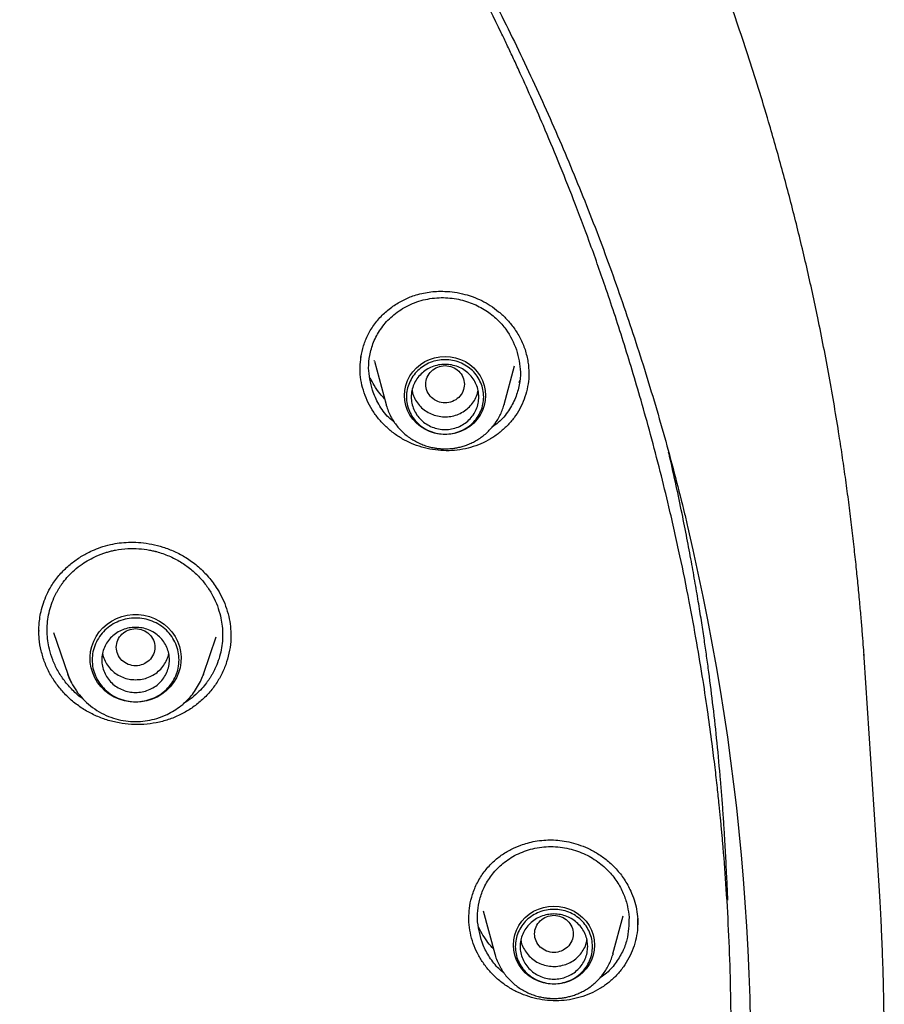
# Model space of a CAD drawing. Header units: millimetres. Extents: x 8 to 1762, y 12 to 2803.
# Tile 100 of 118: x 892 to 910, y 2399 to 2419. Entities that reach past the tile are written whole.
import ezdxf

# ---------------------------------------------------------------- set-up
doc = ezdxf.new("R2010")
doc.units = ezdxf.units.MM

msp = doc.modelspace()

# ---------------------------------------------------------------- linework, layer by layer
at = {"color": 7, "linetype": 'Continuous', "lineweight": 30}
for p, q in [((899.404, 2412.203), (899.406, 2412.195)), ((899.683, 2412.11), (899.679, 2412.125)), ((899.68, 2412.109), (899.921, 2411.216)), ((899.388, 2411.957), (899.389, 2411.989)), ((902.368, 2411.216), (902.583, 2412.013)), ((902.877, 2411.856), (902.877, 2411.844)), ((902.687, 2411.702), (902.67, 2411.664)), ((902.368, 2411.216), (902.363, 2411.199)), ((892.734, 2406.515), (892.734, 2406.528)), ((893.032, 2406.49), (893.33, 2405.627)), ((896.14, 2405.627), (896.406, 2406.4)), ((909.81, 2406.042), (909.818, 2405.97)), ((910.135, 2401.246), (909.826, 2405.97)), ((896.14, 2405.627), (896.126, 2405.589)), ((896.132, 2405.608), (896.14, 2405.627)), ((901.639, 2400.484), (901.64, 2400.615)), ((901.934, 2400.719), (902.176, 2399.827)), ((904.622, 2399.827), (904.836, 2400.618)), ((905.132, 2400.443), (905.132, 2400.428)), ((905.133, 2400.56), (905.133, 2400.475)), ((905.136, 2400.55), (905.136, 2400.43)), ((904.622, 2399.827), (904.618, 2399.81))]:
    msp.add_line(p, q, dxfattribs=at)
at = {"color": 7, "linetype": 'Continuous', "lineweight": 30, "flags": 128}
for points in [[(901.144, 2410.59), (901.035, 2410.597), (900.927, 2410.618), (900.823, 2410.652), (900.724, 2410.699), (900.633, 2410.758), (900.55, 2410.827), (900.478, 2410.907), (900.417, 2410.995), (900.368, 2411.09), (900.333, 2411.19), (900.311, 2411.294), (900.304, 2411.4), (900.311, 2411.506), (900.333, 2411.61), (900.368, 2411.71), (900.417, 2411.805), (900.478, 2411.893), (900.55, 2411.973), (900.633, 2412.042), (900.724, 2412.101), (900.823, 2412.148), (900.927, 2412.182), (901.035, 2412.203), (901.144, 2412.21), (901.254, 2412.203), (901.362, 2412.182), (901.466, 2412.148), (901.565, 2412.101), (901.656, 2412.042), (901.739, 2411.973), (901.811, 2411.893), (901.872, 2411.805), (901.921, 2411.71), (901.956, 2411.61), (901.978, 2411.506), (901.985, 2411.4), (901.978, 2411.294), (901.956, 2411.19), (901.921, 2411.09), (901.872, 2410.995), (901.811, 2410.907), (901.739, 2410.827), (901.656, 2410.758), (901.565, 2410.699), (901.466, 2410.652), (901.362, 2410.618), (901.254, 2410.597), (901.144, 2410.59)], [(894.735, 2405.044), (894.619, 2405.051), (894.504, 2405.072), (894.394, 2405.106), (894.288, 2405.152), (894.189, 2405.211), (894.099, 2405.282), (894.018, 2405.362), (893.948, 2405.451), (893.89, 2405.548), (893.845, 2405.651), (893.813, 2405.759), (893.795, 2405.87), (893.791, 2405.982), (893.802, 2406.093), (893.827, 2406.202), (893.866, 2406.308), (893.917, 2406.408), (893.982, 2406.502), (894.057, 2406.587), (894.143, 2406.662), (894.238, 2406.727), (894.34, 2406.78), (894.449, 2406.82), (894.561, 2406.847), (894.677, 2406.861), (894.793, 2406.861), (894.908, 2406.847), (895.021, 2406.82), (895.129, 2406.78), (895.231, 2406.727), (895.326, 2406.662), (895.412, 2406.587), (895.488, 2406.502), (895.552, 2406.408), (895.604, 2406.308), (895.642, 2406.202), (895.667, 2406.093), (895.678, 2405.982), (895.674, 2405.87), (895.656, 2405.759), (895.625, 2405.651), (895.579, 2405.548), (895.521, 2405.451), (895.451, 2405.362), (895.37, 2405.282), (895.28, 2405.211), (895.181, 2405.152), (895.076, 2405.106), (894.965, 2405.072), (894.851, 2405.051), (894.735, 2405.044)], [(893.406, 2405.448), (893.367, 2405.531), (893.331, 2405.622)], [(903.399, 2399.201), (903.289, 2399.208), (903.182, 2399.229), (903.077, 2399.263), (902.979, 2399.31), (902.887, 2399.368), (902.805, 2399.438), (902.732, 2399.518), (902.671, 2399.606), (902.623, 2399.701), (902.587, 2399.801), (902.566, 2399.905), (902.559, 2400.011), (902.566, 2400.117), (902.587, 2400.221), (902.623, 2400.321), (902.671, 2400.416), (902.732, 2400.504), (902.805, 2400.584), (902.887, 2400.653), (902.979, 2400.712), (903.077, 2400.759), (903.182, 2400.793), (903.289, 2400.814), (903.399, 2400.821), (903.509, 2400.814), (903.617, 2400.793), (903.721, 2400.759), (903.819, 2400.712), (903.911, 2400.653), (903.993, 2400.584), (904.066, 2400.504), (904.127, 2400.416), (904.175, 2400.321), (904.211, 2400.221), (904.232, 2400.117), (904.239, 2400.011), (904.232, 2399.905), (904.211, 2399.801), (904.175, 2399.701), (904.127, 2399.606), (904.066, 2399.518), (903.993, 2399.438), (903.911, 2399.368), (903.819, 2399.31), (903.721, 2399.263), (903.617, 2399.229), (903.509, 2399.208), (903.399, 2399.201)]]:
    msp.add_lwpolyline(points, dxfattribs=at)
at = {"color": 7, "linetype": 'Continuous', "lineweight": 30}
msp.add_arc((859.149, 2397.496), 48.334, 354.6692, 13.3856, dxfattribs=at)
for points, knots in [([(909.826, 2405.978), (909.821, 2406.045), (909.811, 2406.196), (909.792, 2406.447), (909.767, 2406.744), (909.736, 2407.088), (909.701, 2407.461), (909.661, 2407.858), (909.615, 2408.277), (909.564, 2408.724), (909.507, 2409.185), (909.445, 2409.649), (909.379, 2410.109), (909.27, 2410.827), (909.106, 2411.794), (908.88, 2412.957), (908.641, 2414.051), (908.394, 2415.077), (908.13, 2416.082), (907.811, 2417.208), (907.424, 2418.454), (906.958, 2419.817), (906.459, 2421.155), (905.928, 2422.468), (905.357, 2423.775), (904.743, 2425.078), (904.085, 2426.381), (903.389, 2427.665), (902.657, 2428.929), (901.889, 2430.174), (901.086, 2431.398), (900.22, 2432.641), (899.288, 2433.898), (898.287, 2435.165), (897.247, 2436.403), (896.168, 2437.61), (895.085, 2438.748), (894.003, 2439.821), (892.928, 2440.831), (891.823, 2441.813), (890.691, 2442.764), (889.533, 2443.685), (888.348, 2444.575), (887.099, 2445.462), (885.782, 2446.341), (884.396, 2447.207), (882.983, 2448.032), (881.545, 2448.815), (880.185, 2449.504), (878.919, 2450.104), (877.764, 2450.619), (876.629, 2451.094), (875.558, 2451.516), (874.552, 2451.889), (873.795, 2452.155), (873.236, 2452.343), (872.858, 2452.467), (872.458, 2452.595), (872.014, 2452.734), (871.521, 2452.883), (870.979, 2453.042), (870.399, 2453.205), (869.779, 2453.371), (869.119, 2453.54), (868.434, 2453.706), (867.725, 2453.869), (866.993, 2454.026), (866.226, 2454.181), (865.422, 2454.331), (864.582, 2454.475), (863.706, 2454.611), (862.793, 2454.738), (861.844, 2454.854), (860.859, 2454.957), (859.845, 2455.045), (858.801, 2455.116), (857.729, 2455.169), (856.623, 2455.203), (855.874, 2455.207), (855.494, 2455.209)], [0, 0, 0, 0, 0.002477, 0.00553, 0.009181, 0.013443, 0.018324, 0.023126, 0.028412, 0.034183, 0.040132, 0.046039, 0.051905, 0.057729, 0.073532, 0.089019, 0.102582, 0.115895, 0.128957, 0.141854, 0.16014, 0.178264, 0.196225, 0.214024, 0.231671, 0.249973, 0.268273, 0.286573, 0.304873, 0.323173, 0.341472, 0.359771, 0.379899, 0.400027, 0.420155, 0.440282, 0.460408, 0.478704, 0.497, 0.515295, 0.53359, 0.551885, 0.57018, 0.588474, 0.608597, 0.628721, 0.648844, 0.668967, 0.689088, 0.705005, 0.720521, 0.735606, 0.750262, 0.762804, 0.775013, 0.779718, 0.784469, 0.789597, 0.79513, 0.801559, 0.80846, 0.815833, 0.823679, 0.831996, 0.840785, 0.849504, 0.858642, 0.8682, 0.878178, 0.888575, 0.899392, 0.910628, 0.922284, 0.934359, 0.946854, 0.959533, 0.972617, 0.986106, 1, 1, 1, 1]), ([(804.807, 2408.633), (804.833, 2408.744), (804.918, 2409.109), (805.075, 2409.722), (805.277, 2410.474), (805.492, 2411.221), (805.718, 2411.966), (805.957, 2412.707), (806.208, 2413.445), (806.47, 2414.178), (806.744, 2414.908), (807.03, 2415.633), (807.327, 2416.355), (807.636, 2417.071), (807.957, 2417.783), (808.289, 2418.49), (808.632, 2419.192), (808.986, 2419.889), (809.352, 2420.58), (809.729, 2421.266), (810.116, 2421.946), (810.515, 2422.621), (810.924, 2423.289), (811.344, 2423.951), (811.775, 2424.607), (812.216, 2425.256), (812.667, 2425.898), (813.129, 2426.534), (813.601, 2427.163), (814.083, 2427.785), (814.575, 2428.399), (815.077, 2429.006), (815.588, 2429.605), (816.109, 2430.197), (816.64, 2430.781), (817.18, 2431.357), (817.729, 2431.924), (818.287, 2432.484), (818.854, 2433.035), (819.43, 2433.577), (820.014, 2434.111), (820.607, 2434.636), (821.208, 2435.153), (821.818, 2435.66), (822.436, 2436.158), (823.061, 2436.647), (823.694, 2437.126), (824.335, 2437.596), (824.984, 2438.056), (825.64, 2438.506), (826.303, 2438.947), (826.972, 2439.378), (827.649, 2439.798), (828.333, 2440.209), (829.023, 2440.609), (829.719, 2440.999), (830.422, 2441.378), (831.13, 2441.747), (831.844, 2442.105), (832.565, 2442.453), (833.29, 2442.79), (834.021, 2443.116), (834.757, 2443.431), (835.498, 2443.735), (836.244, 2444.027), (836.994, 2444.309), (837.749, 2444.58), (838.508, 2444.839), (839.271, 2445.087), (840.038, 2445.323), (840.809, 2445.548), (841.584, 2445.761), (842.361, 2445.963), (843.142, 2446.153), (843.926, 2446.332), (844.712, 2446.498), (845.501, 2446.653), (846.293, 2446.797), (847.087, 2446.928), (847.882, 2447.048), (848.68, 2447.155), (849.479, 2447.251), (850.28, 2447.335), (851.082, 2447.407), (851.885, 2447.466), (852.689, 2447.514), (853.493, 2447.55), (854.298, 2447.574), (855.103, 2447.586), (855.909, 2447.586), (856.714, 2447.573), (857.519, 2447.549), (858.323, 2447.513), (859.127, 2447.465), (859.93, 2447.405), (860.732, 2447.332), (861.533, 2447.248), (862.332, 2447.152), (863.129, 2447.044), (863.925, 2446.924), (864.719, 2446.793), (865.51, 2446.649), (866.299, 2446.494), (867.086, 2446.326), (867.869, 2446.148), (868.65, 2445.957), (869.428, 2445.755), (870.202, 2445.541), (870.972, 2445.316), (871.739, 2445.079), (872.502, 2444.831), (873.261, 2444.572), (874.016, 2444.301), (874.766, 2444.019), (875.512, 2443.726), (876.253, 2443.421), (876.989, 2443.106), (877.72, 2442.78), (878.445, 2442.443), (879.165, 2442.095), (879.879, 2441.736), (880.587, 2441.367), (881.29, 2440.987), (881.986, 2440.597), (882.676, 2440.196), (883.359, 2439.786), (884.035, 2439.365), (884.705, 2438.934), (885.368, 2438.493), (886.023, 2438.042), (886.672, 2437.582), (887.312, 2437.112), (887.945, 2436.632), (888.571, 2436.143), (889.188, 2435.645), (889.797, 2435.137), (890.398, 2434.621), (890.991, 2434.095), (891.575, 2433.561), (892.151, 2433.019), (892.718, 2432.467), (893.275, 2431.908), (893.824, 2431.34), (894.364, 2430.763), (894.894, 2430.179), (895.415, 2429.587), (895.926, 2428.988), (896.427, 2428.381), (896.919, 2427.766), (897.401, 2427.144), (897.872, 2426.515), (898.334, 2425.879), (898.785, 2425.237), (899.226, 2424.587), (899.656, 2423.931), (900.076, 2423.269), (900.485, 2422.601), (900.883, 2421.926), (901.27, 2421.246), (901.647, 2420.56), (902.012, 2419.868), (902.366, 2419.171), (902.709, 2418.469), (903.04, 2417.762), (903.361, 2417.05), (903.669, 2416.333), (903.966, 2415.612), (904.252, 2414.887), (904.526, 2414.157), (904.788, 2413.423), (905.038, 2412.685), (905.276, 2411.944), (905.502, 2411.199), (905.717, 2410.452), (905.918, 2409.7), (906.069, 2409.11), (906.149, 2408.77), (906.169, 2408.682)], [0, 0, 0, 0, 0.002552, 0.008307, 0.014062, 0.019817, 0.025572, 0.031327, 0.037082, 0.042837, 0.048592, 0.054347, 0.060102, 0.065856, 0.071611, 0.077366, 0.083121, 0.088875, 0.09463, 0.100385, 0.106139, 0.111894, 0.117649, 0.123403, 0.129158, 0.134912, 0.140667, 0.146421, 0.152176, 0.15793, 0.163684, 0.169439, 0.175193, 0.180947, 0.186702, 0.192456, 0.19821, 0.203964, 0.209718, 0.215472, 0.221226, 0.22698, 0.232734, 0.238488, 0.244242, 0.249996, 0.25575, 0.261504, 0.267258, 0.273012, 0.278766, 0.284519, 0.290273, 0.296027, 0.301781, 0.307534, 0.313288, 0.319042, 0.324795, 0.330549, 0.336303, 0.342056, 0.34781, 0.353563, 0.359317, 0.36507, 0.370824, 0.376577, 0.382331, 0.388084, 0.393838, 0.399591, 0.405344, 0.411098, 0.416851, 0.422604, 0.428358, 0.434111, 0.439865, 0.445618, 0.451371, 0.457125, 0.462878, 0.468631, 0.474384, 0.480138, 0.485891, 0.491644, 0.497398, 0.503151, 0.508904, 0.514658, 0.520411, 0.526164, 0.531917, 0.537671, 0.543424, 0.549177, 0.554931, 0.560684, 0.566437, 0.572191, 0.577944, 0.583697, 0.589451, 0.595204, 0.600957, 0.606711, 0.612464, 0.618218, 0.623971, 0.629724, 0.635478, 0.641231, 0.646985, 0.652738, 0.658492, 0.664245, 0.669999, 0.675752, 0.681506, 0.687259, 0.693013, 0.698767, 0.70452, 0.710274, 0.716028, 0.721781, 0.727535, 0.733289, 0.739043, 0.744796, 0.75055, 0.756304, 0.762058, 0.767812, 0.773566, 0.77932, 0.785074, 0.790828, 0.796582, 0.802336, 0.80809, 0.813844, 0.819598, 0.825352, 0.831107, 0.836861, 0.842615, 0.848369, 0.854124, 0.859878, 0.865632, 0.871387, 0.877141, 0.882896, 0.88865, 0.894405, 0.900159, 0.905914, 0.911669, 0.917423, 0.923178, 0.928933, 0.934687, 0.940442, 0.946197, 0.951952, 0.957706, 0.963461, 0.969216, 0.974971, 0.980726, 0.986481, 0.992236, 0.997991, 1, 1, 1, 1]), ([(903.571, 2380.061), (903.6, 2380.132), (903.767, 2380.537), (904.06, 2381.314), (904.458, 2382.42), (904.853, 2383.621), (905.154, 2384.626), (905.366, 2385.385), (905.481, 2385.816), (905.575, 2386.183), (905.655, 2386.498), (905.732, 2386.815), (905.9, 2387.524), (906.129, 2388.577), (906.389, 2389.978), (906.632, 2391.532), (906.846, 2393.296), (907.003, 2395.269), (907.078, 2397.247), (907.071, 2399.217), (906.999, 2400.812), (906.926, 2401.79), (906.894, 2402.165), (906.882, 2402.299), (906.87, 2402.433), (906.859, 2402.548), (906.844, 2402.71), (906.82, 2402.945), (906.783, 2403.294), (906.735, 2403.716), (906.672, 2404.226), (906.59, 2404.827), (906.485, 2405.524), (906.356, 2406.302), (906.198, 2407.163), (906.007, 2408.104), (905.805, 2409.001), (905.6, 2409.839), (905.407, 2410.574), (905.213, 2411.273), (905.023, 2411.918), (904.838, 2412.519), (904.651, 2413.1), (904.419, 2413.789), (904.142, 2414.573), (903.817, 2415.437), (903.498, 2416.236), (903.201, 2416.948), (902.928, 2417.576), (902.735, 2418.004), (902.609, 2418.278), (902.547, 2418.411), (902.486, 2418.542), (902.426, 2418.669), (902.367, 2418.793), (902.035, 2419.486), (901.402, 2420.736), (900.408, 2422.514), (899.339, 2424.251), (898.198, 2425.945), (896.987, 2427.594), (895.708, 2429.194), (894.503, 2430.582), (893.574, 2431.58), (893.097, 2432.072), (892.947, 2432.225), (892.941, 2432.231), (892.938, 2432.234), (892.931, 2432.241), (892.917, 2432.255), (892.862, 2432.31), (892.747, 2432.427), (892.563, 2432.612), (892.419, 2432.754), (892.341, 2432.831)], [0, 0, 0, 0, 0.003998, 0.022984, 0.043545, 0.06568, 0.08939, 0.098645, 0.107118, 0.112829, 0.118539, 0.12425, 0.12996, 0.15688, 0.180916, 0.204951, 0.239711, 0.274471, 0.30923, 0.343989, 0.378248, 0.393322, 0.395691, 0.39806, 0.400429, 0.402798, 0.404128, 0.40902, 0.415192, 0.422644, 0.431377, 0.442246, 0.454608, 0.468464, 0.483813, 0.500656, 0.518992, 0.532183, 0.54605, 0.558933, 0.570312, 0.581338, 0.59201, 0.60233, 0.61954, 0.635668, 0.650716, 0.664682, 0.676079, 0.686638, 0.689265, 0.691835, 0.694347, 0.696802, 0.6992, 0.70154, 0.737011, 0.772481, 0.807952, 0.843422, 0.878892, 0.914361, 0.94983, 0.974247, 0.984991, 0.985309, 0.985349, 0.985417, 0.985551, 0.985834, 0.986477, 0.989559, 0.994308, 1, 1, 1, 1]), ([(899.386, 2411.989), (899.39, 2412.058), (899.397, 2412.207), (899.451, 2412.435), (899.543, 2412.669), (899.682, 2412.891), (899.858, 2413.088), (900.059, 2413.253), (900.277, 2413.382), (900.479, 2413.467), (900.658, 2413.517), (900.812, 2413.545), (900.974, 2413.56), (901.15, 2413.561), (901.348, 2413.543), (901.544, 2413.503), (901.733, 2413.443), (901.909, 2413.367), (902.086, 2413.265), (902.26, 2413.137), (902.425, 2412.982), (902.576, 2412.799), (902.709, 2412.587), (902.77, 2412.431), (902.801, 2412.351)], [0, 0, 0, 0, 0.045638, 0.097905, 0.152164, 0.208638, 0.2654, 0.320342, 0.373247, 0.423984, 0.45663, 0.488396, 0.520182, 0.55594, 0.596127, 0.640697, 0.676986, 0.715719, 0.756887, 0.800469, 0.846513, 0.895059, 0.946171, 1, 1, 1, 1]), ([(899.638, 2411.508), (899.601, 2411.661), (899.543, 2411.902), (899.579, 2412.24), (899.657, 2412.512), (899.802, 2412.782), (900.016, 2413.031), (900.3, 2413.239), (900.642, 2413.381), (901.012, 2413.44), (901.375, 2413.415), (901.704, 2413.32), (901.989, 2413.172), (902.223, 2412.987), (902.461, 2412.724), (902.562, 2412.493), (902.627, 2412.346)], [0, 0, 0, 0, 0.098823, 0.154902, 0.215317, 0.280057, 0.349101, 0.422427, 0.500006, 0.577511, 0.650671, 0.719522, 0.784097, 0.844431, 0.900556, 1, 1, 1, 1]), ([(902.627, 2412.346), (902.664, 2412.193), (902.722, 2411.952), (902.687, 2411.615), (902.609, 2411.342), (902.463, 2411.075), (902.298, 2410.867), (902.164, 2410.776), (902.122, 2410.746)], [0, 0, 0, 0, 0.259387, 0.406246, 0.564396, 0.733924, 0.914917, 1, 1, 1, 1]), ([(902.801, 2412.351), (902.825, 2412.265), (902.871, 2412.102), (902.876, 2411.935), (902.879, 2411.855)], [0, 0, 0, 0, 0.523679, 1, 1, 1, 1]), ([(899.468, 2411.455), (899.447, 2411.526), (899.406, 2411.669), (899.382, 2411.844), (899.385, 2411.944), (899.386, 2411.972)], [0, 0, 0, 0, 0.422899, 0.842701, 1, 1, 1, 1]), ([(902.879, 2411.883), (902.879, 2411.837), (902.879, 2411.719), (902.847, 2411.53), (902.786, 2411.321), (902.695, 2411.122), (902.577, 2410.937), (902.434, 2410.77), (902.27, 2410.622), (902.087, 2410.496), (901.888, 2410.394), (901.676, 2410.319), (901.454, 2410.271), (901.228, 2410.251), (900.999, 2410.26), (900.773, 2410.297), (900.551, 2410.361), (900.339, 2410.453), (900.141, 2410.57), (899.96, 2410.711), (899.8, 2410.872), (899.662, 2411.051), (899.548, 2411.245), (899.494, 2411.385), (899.468, 2411.455)], [0, 0, 0, 0, 0.028826, 0.074931, 0.121066, 0.167349, 0.213661, 0.259863, 0.306025, 0.352175, 0.398336, 0.44456, 0.490759, 0.536862, 0.582957, 0.629114, 0.675417, 0.721987, 0.768541, 0.814807, 0.860943, 0.907086, 0.953381, 1, 1, 1, 1]), ([(901.144, 2412.019), (901.092, 2412.013), (900.988, 2412.001), (900.854, 2411.912), (900.766, 2411.784), (900.734, 2411.633), (900.766, 2411.482), (900.854, 2411.353), (900.988, 2411.268), (901.144, 2411.237), (901.301, 2411.268), (901.435, 2411.353), (901.523, 2411.482), (901.555, 2411.633), (901.523, 2411.784), (901.435, 2411.912), (901.301, 2412.001), (901.197, 2412.013), (901.144, 2412.019)], [0, 0, 0, 0, 0.0625, 0.125, 0.1875, 0.25, 0.3125, 0.375, 0.4375, 0.5, 0.5625, 0.625, 0.6875, 0.75, 0.8125, 0.875, 0.9375, 1, 1, 1, 1]), ([(899.89, 2411.333), (899.858, 2411.366), (899.776, 2411.453), (899.676, 2411.598), (899.62, 2411.714), (899.595, 2411.766)], [0, 0, 0, 0, 0.259744, 0.669382, 1, 1, 1, 1]), ([(900.09, 2410.85), (900.052, 2410.88), (899.923, 2410.982), (899.763, 2411.207), (899.679, 2411.41), (899.638, 2411.508)], [0, 0, 0, 0, 0.175819, 0.602479, 1, 1, 1, 1]), ([(900.46, 2411.508), (900.465, 2411.48), (900.479, 2411.408), (900.53, 2411.302), (900.609, 2411.192), (900.708, 2411.1), (900.825, 2411.028), (900.953, 2410.98), (901.089, 2410.956), (901.227, 2410.959), (901.362, 2410.987), (901.489, 2411.041), (901.602, 2411.117), (901.698, 2411.213), (901.771, 2411.325), (901.816, 2411.426), (901.826, 2411.489), (901.829, 2411.508)], [0, 0, 0, 0, 0.045695, 0.116658, 0.187621, 0.258584, 0.329547, 0.40051, 0.471473, 0.542436, 0.613399, 0.684362, 0.755325, 0.826288, 0.897251, 0.968214, 1, 1, 1, 1]), ([(899.924, 2411.209), (899.925, 2411.205), (899.935, 2411.16), (899.967, 2411.077), (900.018, 2410.963), (900.08, 2410.86), (900.149, 2410.765), (900.227, 2410.677), (900.313, 2410.597), (900.405, 2410.526), (900.503, 2410.463), (900.606, 2410.41), (900.711, 2410.368), (900.813, 2410.337), (900.903, 2410.316), (900.984, 2410.304), (901.062, 2410.296), (901.116, 2410.295), (901.144, 2410.295)], [0, 0, 0, 0, 0.0072845, 0.0852893, 0.1643584, 0.2359809, 0.3075978, 0.3791741, 0.4506602, 0.521972, 0.5929622, 0.6633512, 0.7325335, 0.7988954, 0.8579473, 0.9007613, 0.9486045, 1, 1, 1, 1]), ([(901.144, 2410.295), (901.187, 2410.296), (901.247, 2410.297), (901.336, 2410.308), (901.411, 2410.321), (901.5, 2410.343), (901.592, 2410.373), (901.686, 2410.412), (901.779, 2410.46), (901.871, 2410.517), (901.959, 2410.583), (902.042, 2410.658), (902.12, 2410.741), (902.19, 2410.832), (902.252, 2410.93), (902.305, 2411.035), (902.342, 2411.125), (902.357, 2411.181), (902.362, 2411.199)], [0, 0, 0, 0, 0.078074, 0.110117, 0.163296, 0.21868, 0.278233, 0.340541, 0.405034, 0.471259, 0.5389, 0.607725, 0.677566, 0.748302, 0.819846, 0.892142, 0.965153, 1, 1, 1, 1]), ([(907.001, 2400.944), (906.999, 2400.992), (906.995, 2401.103), (906.987, 2401.287), (906.976, 2401.512), (906.963, 2401.776), (906.947, 2402.077), (906.927, 2402.406), (906.904, 2402.747), (906.879, 2403.089), (906.839, 2403.573), (906.782, 2404.193), (906.7, 2404.94), (906.626, 2405.537), (906.563, 2405.996), (906.514, 2406.338), (906.46, 2406.699), (906.397, 2407.091), (906.326, 2407.514), (906.245, 2407.968), (906.154, 2408.453), (906.05, 2408.977), (905.93, 2409.542), (905.837, 2409.965), (905.782, 2410.196), (905.775, 2410.226)], [0, 0, 0, 0, 0.015127, 0.034558, 0.058308, 0.086382, 0.118782, 0.15476, 0.19187, 0.228409, 0.26438, 0.347748, 0.427927, 0.504937, 0.540579, 0.576393, 0.615368, 0.657747, 0.703536, 0.752741, 0.805371, 0.861435, 0.923866, 0.990097, 1, 1, 1, 1]), ([(892.731, 2406.518), (892.731, 2406.556), (892.733, 2406.638), (892.747, 2406.774), (892.775, 2406.93), (892.823, 2407.102), (892.893, 2407.278), (892.996, 2407.472), (893.137, 2407.669), (893.321, 2407.857), (893.52, 2408.013), (893.708, 2408.126), (893.887, 2408.21), (894.064, 2408.275), (894.252, 2408.323), (894.445, 2408.352), (894.64, 2408.363), (894.85, 2408.354), (895.073, 2408.322), (895.307, 2408.262), (895.547, 2408.17), (895.785, 2408.043), (896.015, 2407.875), (896.228, 2407.668), (896.394, 2407.45), (896.517, 2407.236), (896.606, 2407.036), (896.645, 2406.893), (896.664, 2406.821)], [0, 0, 0, 0, 0.021453, 0.046696, 0.075753, 0.10861, 0.143786, 0.177904, 0.226992, 0.274016, 0.318873, 0.361415, 0.390029, 0.422922, 0.460209, 0.491107, 0.5246, 0.560697, 0.599389, 0.640644, 0.684435, 0.730773, 0.779563, 0.830741, 0.884422, 0.921683, 0.960176, 1, 1, 1, 1]), ([(892.948, 2406.146), (892.936, 2406.203), (892.913, 2406.318), (892.9, 2406.495), (892.905, 2406.674), (892.93, 2406.854), (892.975, 2407.032), (893.026, 2407.167), (893.07, 2407.262), (893.099, 2407.318), (893.13, 2407.373), (893.164, 2407.428), (893.199, 2407.481), (893.255, 2407.559), (893.342, 2407.662), (893.471, 2407.789), (893.616, 2407.903), (893.773, 2408.001), (893.9, 2408.064), (894.003, 2408.107), (894.077, 2408.133), (894.154, 2408.157), (894.233, 2408.179), (894.372, 2408.209), (894.563, 2408.232), (894.801, 2408.23), (894.979, 2408.207), (895.09, 2408.183), (895.134, 2408.173), (895.152, 2408.168), (895.16, 2408.166), (895.164, 2408.165), (895.165, 2408.165), (895.166, 2408.165), (895.166, 2408.164), (895.166, 2408.164), (895.255, 2408.141), (895.426, 2408.081), (895.665, 2407.958), (895.878, 2407.808), (896.061, 2407.637), (896.215, 2407.449), (896.338, 2407.249), (896.433, 2407.043), (896.472, 2406.901), (896.491, 2406.831)], [0, 0, 0, 0, 0.031705, 0.063905, 0.096598, 0.129784, 0.163464, 0.197636, 0.209141, 0.220701, 0.232315, 0.243984, 0.255708, 0.267486, 0.296443, 0.32934, 0.366168, 0.396369, 0.42877, 0.44235, 0.456281, 0.470563, 0.485195, 0.500176, 0.546112, 0.586526, 0.625249, 0.64011, 0.646227, 0.648837, 0.649969, 0.650464, 0.650682, 0.650777, 0.650819, 0.650838, 0.650852, 0.698962, 0.745771, 0.79129, 0.835534, 0.878514, 0.920244, 0.960735, 1, 1, 1, 1]), ([(896.491, 2406.831), (896.503, 2406.774), (896.526, 2406.66), (896.539, 2406.484), (896.534, 2406.306), (896.51, 2406.127), (896.465, 2405.948), (896.414, 2405.813), (896.37, 2405.718), (896.341, 2405.661), (896.31, 2405.606), (896.277, 2405.551), (896.241, 2405.497), (896.186, 2405.421), (896.102, 2405.32), (895.976, 2405.195), (895.847, 2405.09), (895.755, 2405.034), (895.722, 2405.013)], [0, 0, 0, 0, 0.0816877, 0.1647901, 0.2493228, 0.3353016, 0.4227421, 0.51166, 0.5416435, 0.5717937, 0.6021112, 0.6325966, 0.6632504, 0.6940732, 0.7663558, 0.8499821, 0.9449792, 1, 1, 1, 1]), ([(896.664, 2406.821), (896.678, 2406.752), (896.704, 2406.614), (896.707, 2406.474), (896.709, 2406.404)], [0, 0, 0, 0, 0.4998462, 1, 1, 1, 1]), ([(892.779, 2406.109), (892.761, 2406.192), (892.732, 2406.332), (892.733, 2406.474), (892.733, 2406.531)], [0, 0, 0, 0, 0.593714, 1, 1, 1, 1]), ([(894.735, 2406.57), (894.682, 2406.564), (894.578, 2406.552), (894.444, 2406.463), (894.356, 2406.336), (894.324, 2406.184), (894.356, 2406.033), (894.444, 2405.904), (894.578, 2405.82), (894.735, 2405.788), (894.891, 2405.82), (895.025, 2405.904), (895.113, 2406.033), (895.145, 2406.184), (895.113, 2406.336), (895.025, 2406.463), (894.891, 2406.552), (894.787, 2406.564), (894.735, 2406.57)], [0, 0, 0, 0, 0.0625, 0.125, 0.1875, 0.25, 0.3125, 0.375, 0.4375, 0.5, 0.5625, 0.625, 0.6875, 0.75, 0.8125, 0.875, 0.9375, 1, 1, 1, 1]), ([(896.706, 2406.446), (896.707, 2406.42), (896.712, 2406.31), (896.685, 2406.119), (896.626, 2405.878), (896.533, 2405.647), (896.409, 2405.429), (896.255, 2405.231), (896.075, 2405.054), (895.873, 2404.902), (895.651, 2404.776), (895.414, 2404.679), (895.165, 2404.613), (894.908, 2404.58), (894.648, 2404.579), (894.39, 2404.61), (894.136, 2404.673), (893.892, 2404.767), (893.661, 2404.891), (893.448, 2405.043), (893.258, 2405.219), (893.093, 2405.417), (892.956, 2405.633), (892.847, 2405.864), (892.801, 2406.027), (892.779, 2406.109)], [0, 0, 0, 0, 0.013979, 0.058734, 0.103421, 0.148128, 0.192966, 0.237836, 0.282621, 0.327378, 0.372124, 0.416874, 0.46167, 0.506442, 0.551133, 0.595825, 0.640579, 0.685466, 0.730598, 0.775708, 0.820544, 0.865257, 0.909977, 0.954837, 1, 1, 1, 1]), ([(893.64, 2405.116), (893.638, 2405.117), (893.56, 2405.167), (893.429, 2405.291), (893.254, 2405.485), (893.117, 2405.697), (893.012, 2405.917), (892.969, 2406.071), (892.948, 2406.146)], [0, 0, 0, 0, 0.005846, 0.215516, 0.419775, 0.618613, 0.812021, 1, 1, 1, 1]), ([(894.048, 2406.053), (894.048, 2406.053), (894.053, 2406.009), (894.086, 2405.925), (894.148, 2405.807), (894.237, 2405.704), (894.343, 2405.62), (894.465, 2405.557), (894.597, 2405.517), (894.689, 2405.512), (894.735, 2405.51)], [0, 0, 0, 0, 0.000201, 0.14303, 0.285858, 0.428687, 0.571515, 0.714343, 0.857172, 1, 1, 1, 1]), ([(894.735, 2405.51), (894.78, 2405.512), (894.872, 2405.517), (895.004, 2405.557), (895.126, 2405.62), (895.233, 2405.704), (895.321, 2405.807), (895.383, 2405.925), (895.417, 2406.009), (895.421, 2406.053), (895.421, 2406.053)], [0, 0, 0, 0, 0.142828, 0.285657, 0.428485, 0.571313, 0.714142, 0.85697, 0.999799, 1, 1, 1, 1]), ([(893.33, 2405.627), (893.353, 2405.567), (893.402, 2405.444), (893.508, 2405.272), (893.639, 2405.11), (893.797, 2404.964), (893.976, 2404.842), (894.171, 2404.747), (894.373, 2404.682), (894.578, 2404.646), (894.782, 2404.639), (894.983, 2404.659), (895.186, 2404.706), (895.37, 2404.778), (895.536, 2404.869), (895.68, 2404.97), (895.806, 2405.084), (895.913, 2405.207), (896.002, 2405.333), (896.078, 2405.467), (896.114, 2405.563), (896.132, 2405.608)], [0, 0, 0, 0, 0.053295, 0.108453, 0.165612, 0.224956, 0.285675, 0.345201, 0.40341, 0.460317, 0.515937, 0.570286, 0.625573, 0.687401, 0.732499, 0.78073, 0.832128, 0.872785, 0.915248, 0.959519, 1, 1, 1, 1]), ([(901.638, 2400.617), (901.642, 2400.687), (901.652, 2400.837), (901.709, 2401.069), (901.807, 2401.306), (901.945, 2401.528), (902.114, 2401.719), (902.303, 2401.874), (902.504, 2401.995), (902.688, 2402.076), (902.856, 2402.13), (903.016, 2402.167), (903.183, 2402.188), (903.355, 2402.193), (903.526, 2402.182), (903.711, 2402.151), (903.906, 2402.098), (904.108, 2402.019), (904.311, 2401.909), (904.511, 2401.767), (904.697, 2401.589), (904.862, 2401.375), (904.983, 2401.157), (905.064, 2400.946), (905.116, 2400.752), (905.129, 2400.618), (905.136, 2400.55)], [0, 0, 0, 0, 0.042026, 0.090471, 0.141488, 0.193384, 0.242723, 0.289873, 0.334899, 0.37765, 0.405021, 0.435496, 0.470641, 0.50007, 0.53219, 0.567025, 0.604566, 0.644776, 0.687607, 0.733038, 0.781068, 0.831679, 0.884953, 0.922009, 0.960329, 1, 1, 1, 1]), ([(901.818, 2400.495), (901.817, 2400.57), (901.814, 2400.727), (901.859, 2400.969), (901.95, 2401.218), (902.099, 2401.463), (902.31, 2401.689), (902.584, 2401.879), (902.916, 2402.012), (903.287, 2402.067), (903.663, 2402.034), (904.011, 2401.923), (904.307, 2401.752), (904.547, 2401.54), (904.728, 2401.305), (904.852, 2401.061), (904.929, 2400.821), (904.946, 2400.663), (904.955, 2400.587)], [0, 0, 0, 0, 0.0473646, 0.0990684, 0.1551128, 0.2154912, 0.2801906, 0.3491925, 0.422473, 0.5000036, 0.5774614, 0.6505764, 0.7193845, 0.78392, 0.8442162, 0.9003061, 0.9522226, 1, 1, 1, 1]), ([(897.511, 2364.073), (897.816, 2364.432), (898.422, 2365.143), (899.289, 2366.224), (900.108, 2367.306), (900.883, 2368.384), (901.614, 2369.457), (902.302, 2370.522), (902.97, 2371.613), (903.616, 2372.727), (904.236, 2373.862), (904.813, 2374.98), (905.346, 2376.08), (905.849, 2377.181), (906.32, 2378.28), (906.76, 2379.377), (907.162, 2380.446), (907.528, 2381.488), (907.859, 2382.501), (908.154, 2383.467), (908.416, 2384.386), (908.647, 2385.258), (908.856, 2386.103), (909.043, 2386.919), (909.212, 2387.712), (909.363, 2388.48), (909.498, 2389.224), (909.617, 2389.943), (909.723, 2390.645), (909.817, 2391.335), (909.901, 2392.014), (909.994, 2392.863), (910.086, 2393.874), (910.165, 2395.039), (910.21, 2396.025), (910.232, 2396.838), (910.241, 2397.487), (910.243, 2398.126), (910.236, 2398.754), (910.223, 2399.32), (910.207, 2399.814), (910.191, 2400.226), (910.173, 2400.6), (910.155, 2400.935), (910.142, 2401.146), (910.136, 2401.245)], [0, 0, 0, 0, 0.034796, 0.068916, 0.102354, 0.135102, 0.167153, 0.198502, 0.229146, 0.262039, 0.294075, 0.325253, 0.355574, 0.385033, 0.41534, 0.444689, 0.473087, 0.500544, 0.527067, 0.552663, 0.575954, 0.598436, 0.620113, 0.640993, 0.661083, 0.680734, 0.69958, 0.717652, 0.735309, 0.752679, 0.769765, 0.786568, 0.816648, 0.8458, 0.874035, 0.890542, 0.906725, 0.922657, 0.938393, 0.953831, 0.965049, 0.975277, 0.984513, 0.992754, 1, 1, 1, 1]), ([(903.399, 2400.63), (903.347, 2400.624), (903.242, 2400.612), (903.109, 2400.523), (903.021, 2400.395), (902.988, 2400.244), (903.021, 2400.093), (903.109, 2399.964), (903.242, 2399.879), (903.399, 2399.848), (903.556, 2399.879), (903.69, 2399.964), (903.778, 2400.093), (903.81, 2400.244), (903.778, 2400.395), (903.69, 2400.523), (903.556, 2400.612), (903.451, 2400.624), (903.399, 2400.63)], [0, 0, 0, 0, 0.0625, 0.125, 0.1875, 0.25, 0.3125, 0.375, 0.4375, 0.5, 0.5625, 0.625, 0.6875, 0.75, 0.8125, 0.875, 0.9375, 1, 1, 1, 1]), ([(905.133, 2400.468), (905.133, 2400.437), (905.134, 2400.332), (905.105, 2400.156), (905.045, 2399.945), (904.956, 2399.744), (904.841, 2399.557), (904.701, 2399.386), (904.538, 2399.235), (904.355, 2399.107), (904.156, 2399.004), (903.945, 2398.926), (903.724, 2398.875), (903.498, 2398.853), (903.269, 2398.86), (903.043, 2398.896), (902.822, 2398.959), (902.611, 2399.049), (902.412, 2399.164), (902.229, 2399.304), (902.066, 2399.466), (901.926, 2399.645), (901.812, 2399.84), (901.724, 2400.046), (901.663, 2400.262), (901.647, 2400.41), (901.639, 2400.484)], [0, 0, 0, 0, 0.017831, 0.06064, 0.103276, 0.145847, 0.188445, 0.23118, 0.273941, 0.316602, 0.359225, 0.401837, 0.444459, 0.48714, 0.529798, 0.572366, 0.614927, 0.657547, 0.7003, 0.7433, 0.786285, 0.829004, 0.871603, 0.914209, 0.956955, 1, 1, 1, 1]), ([(902.361, 2399.438), (902.326, 2399.465), (902.211, 2399.557), (902.065, 2399.752), (901.886, 2400.072), (901.845, 2400.33), (901.818, 2400.495)], [0, 0, 0, 0, 0.107353, 0.355999, 0.587902, 1, 1, 1, 1]), ([(904.955, 2400.587), (904.95, 2400.43), (904.944, 2400.183), (904.822, 2399.864), (904.673, 2399.622), (904.513, 2399.436), (904.39, 2399.356), (904.353, 2399.331)], [0, 0, 0, 0, 0.321751, 0.503918, 0.700092, 0.910379, 1, 1, 1, 1]), ([(902.147, 2399.934), (902.138, 2399.943), (902.085, 2399.994), (902.003, 2400.104), (901.909, 2400.243), (901.864, 2400.339), (901.846, 2400.379)], [0, 0, 0, 0, 0.067589, 0.402512, 0.753971, 1, 1, 1, 1]), ([(902.714, 2400.119), (902.717, 2400.103), (902.725, 2400.043), (902.767, 2399.946), (902.839, 2399.832), (902.933, 2399.735), (903.045, 2399.657), (903.171, 2399.602), (903.305, 2399.571), (903.443, 2399.567), (903.58, 2399.588), (903.709, 2399.634), (903.826, 2399.704), (903.928, 2399.795), (904.008, 2399.903), (904.062, 2400.012), (904.078, 2400.087), (904.084, 2400.118)], [0, 0, 0, 0, 0.025933, 0.096936, 0.167939, 0.238942, 0.309945, 0.380948, 0.451951, 0.522954, 0.593957, 0.66496, 0.735963, 0.806966, 0.877969, 0.948972, 1, 1, 1, 1]), ([(902.178, 2399.82), (902.179, 2399.816), (902.189, 2399.771), (902.221, 2399.687), (902.273, 2399.574), (902.335, 2399.471), (902.404, 2399.376), (902.482, 2399.288), (902.567, 2399.208), (902.66, 2399.137), (902.758, 2399.074), (902.86, 2399.021), (902.965, 2398.979), (903.067, 2398.948), (903.157, 2398.927), (903.239, 2398.915), (903.316, 2398.907), (903.371, 2398.906), (903.399, 2398.906)], [0, 0, 0, 0, 0.007285, 0.085289, 0.164358, 0.235981, 0.307598, 0.379174, 0.45066, 0.521972, 0.592962, 0.663351, 0.732534, 0.798895, 0.857947, 0.900761, 0.948604, 1, 1, 1, 1]), ([(903.399, 2398.906), (903.442, 2398.907), (903.502, 2398.908), (903.59, 2398.919), (903.666, 2398.932), (903.755, 2398.954), (903.847, 2398.984), (903.94, 2399.023), (904.034, 2399.071), (904.126, 2399.128), (904.214, 2399.194), (904.297, 2399.269), (904.374, 2399.352), (904.444, 2399.443), (904.507, 2399.541), (904.559, 2399.646), (904.596, 2399.736), (904.611, 2399.792), (904.616, 2399.81)], [0, 0, 0, 0, 0.078074, 0.110117, 0.163296, 0.21868, 0.278233, 0.340541, 0.405034, 0.471259, 0.5389, 0.607725, 0.677566, 0.748302, 0.819846, 0.892142, 0.965153, 1, 1, 1, 1])]:
    msp.add_open_spline(points, degree=3, knots=knots, dxfattribs=at)
for points in [[(901.944, 2411.37), (901.942, 2411.32), (901.936, 2411.219), (901.888, 2411.073), (901.814, 2410.939), (901.714, 2410.822), (901.592, 2410.725), (901.453, 2410.654), (901.302, 2410.609), (901.144, 2410.594), (900.987, 2410.609), (900.836, 2410.654), (900.697, 2410.725), (900.575, 2410.822), (900.475, 2410.939), (900.401, 2411.073), (900.355, 2411.219), (900.339, 2411.37), (900.355, 2411.522), (900.401, 2411.667), (900.475, 2411.801), (900.575, 2411.919), (900.697, 2412.015), (900.836, 2412.087), (900.987, 2412.131), (901.144, 2412.146), (901.302, 2412.131), (901.453, 2412.087), (901.592, 2412.015), (901.714, 2411.919), (901.814, 2411.801), (901.888, 2411.667), (901.936, 2411.522), (901.942, 2411.421), (901.944, 2411.37)], [(901.844, 2411.37), (901.842, 2411.326), (901.837, 2411.238), (901.795, 2411.111), (901.73, 2410.993), (901.643, 2410.89), (901.536, 2410.806), (901.414, 2410.743), (901.282, 2410.704), (901.144, 2410.691), (901.007, 2410.704), (900.875, 2410.743), (900.753, 2410.806), (900.646, 2410.89), (900.559, 2410.993), (900.494, 2411.111), (900.454, 2411.238), (900.44, 2411.37), (900.454, 2411.503), (900.494, 2411.63), (900.559, 2411.747), (900.646, 2411.85), (900.753, 2411.935), (900.875, 2411.998), (901.007, 2412.036), (901.144, 2412.049), (901.282, 2412.036), (901.414, 2411.998), (901.536, 2411.935), (901.643, 2411.85), (901.73, 2411.747), (901.795, 2411.63), (901.837, 2411.503), (901.842, 2411.414), (901.844, 2411.37)], [(895.635, 2405.921), (895.631, 2405.865), (895.625, 2405.751), (895.571, 2405.587), (895.488, 2405.437), (895.375, 2405.304), (895.238, 2405.196), (895.081, 2405.115), (894.911, 2405.065), (894.735, 2405.049), (894.558, 2405.065), (894.388, 2405.115), (894.231, 2405.196), (894.094, 2405.304), (893.981, 2405.437), (893.898, 2405.587), (893.846, 2405.751), (893.829, 2405.921), (893.846, 2406.092), (893.898, 2406.256), (893.981, 2406.406), (894.094, 2406.539), (894.231, 2406.647), (894.388, 2406.728), (894.558, 2406.778), (894.735, 2406.794), (894.911, 2406.778), (895.081, 2406.728), (895.238, 2406.647), (895.375, 2406.539), (895.488, 2406.406), (895.571, 2406.256), (895.625, 2406.092), (895.631, 2405.978), (895.635, 2405.921)], [(894.735, 2405.247), (894.689, 2405.249), (894.597, 2405.254), (894.465, 2405.295), (894.343, 2405.357), (894.236, 2405.441), (894.149, 2405.544), (894.084, 2405.662), (894.044, 2405.789), (894.03, 2405.921), (894.044, 2406.054), (894.084, 2406.181), (894.149, 2406.299), (894.236, 2406.402), (894.343, 2406.486), (894.465, 2406.549), (894.597, 2406.587), (894.735, 2406.6), (894.872, 2406.587), (895.004, 2406.549), (895.126, 2406.486), (895.233, 2406.402), (895.32, 2406.299), (895.386, 2406.181), (895.426, 2406.054), (895.439, 2405.921), (895.426, 2405.789), (895.386, 2405.662), (895.32, 2405.544), (895.233, 2405.441), (895.126, 2405.357), (895.004, 2405.295), (894.872, 2405.254), (894.78, 2405.249), (894.735, 2405.247)], [(904.199, 2399.981), (904.196, 2399.931), (904.19, 2399.83), (904.143, 2399.684), (904.069, 2399.55), (903.968, 2399.433), (903.846, 2399.336), (903.707, 2399.264), (903.556, 2399.22), (903.399, 2399.205), (903.242, 2399.22), (903.091, 2399.264), (902.952, 2399.336), (902.83, 2399.433), (902.73, 2399.55), (902.655, 2399.684), (902.609, 2399.83), (902.594, 2399.981), (902.609, 2400.133), (902.655, 2400.278), (902.73, 2400.412), (902.83, 2400.53), (902.952, 2400.626), (903.091, 2400.698), (903.242, 2400.742), (903.399, 2400.757), (903.556, 2400.742), (903.707, 2400.698), (903.846, 2400.626), (903.968, 2400.53), (904.069, 2400.412), (904.143, 2400.278), (904.19, 2400.133), (904.196, 2400.032), (904.199, 2399.981)], [(904.099, 2399.981), (904.096, 2399.937), (904.091, 2399.849), (904.05, 2399.722), (903.985, 2399.604), (903.897, 2399.501), (903.79, 2399.417), (903.669, 2399.354), (903.537, 2399.315), (903.399, 2399.302), (903.262, 2399.315), (903.129, 2399.354), (903.008, 2399.417), (902.901, 2399.501), (902.813, 2399.604), (902.748, 2399.722), (902.708, 2399.849), (902.695, 2399.981), (902.708, 2400.114), (902.748, 2400.241), (902.813, 2400.358), (902.901, 2400.461), (903.008, 2400.546), (903.129, 2400.609), (903.262, 2400.647), (903.399, 2400.66), (903.537, 2400.647), (903.669, 2400.609), (903.79, 2400.546), (903.897, 2400.461), (903.985, 2400.358), (904.05, 2400.241), (904.091, 2400.114), (904.096, 2400.025), (904.099, 2399.981)]]:
    msp.add_open_spline(points, degree=3, dxfattribs=at)

doc.saveas('drawing.dxf')
